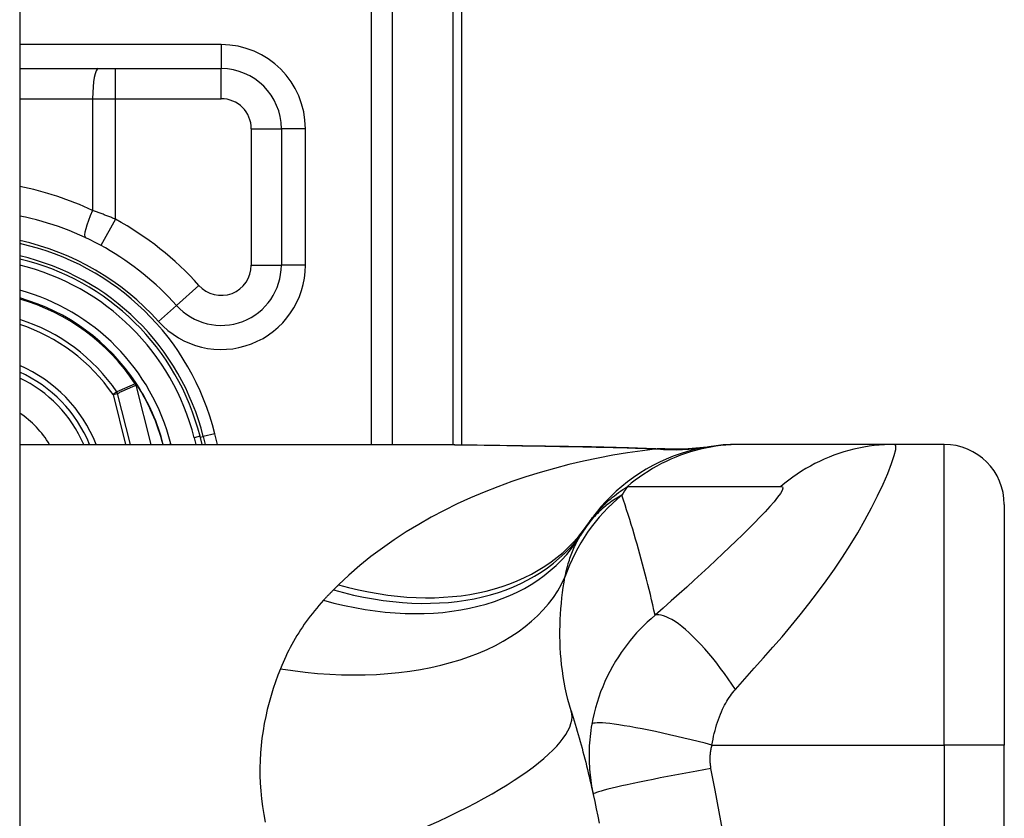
# Model space of a CAD drawing. Header units: inches. Extents: x 10 to 196, y 10 to 109.
# Tile 215 of 239: x 97.043 to 97.688, y 21.832 to 22.355. Entities that reach past the tile are written whole.
import ezdxf

# ---------------------------------------------------------------- set-up
doc = ezdxf.new("R2010")
doc.units = ezdxf.units.IN
doc.header["$MEASUREMENT"] = 0
doc.layers.add('Visible Edges(ANSI)', color=7, linetype='Continuous', lineweight=25)
doc.layers.add('Visible Tangent Edges(ANSI)', color=7, linetype='Continuous', lineweight=25)

msp = doc.modelspace()

# ---------------------------------------------------------------- linework, layer by layer
at = {"layer": 'Visible Edges(ANSI)'}
for p, q in [((97.04308, 77.08502), (97.04308, 17.60402)), ((97.33258, 22.07669), (97.33258, 22.44302)), ((97.04308, 22.32294), (97.1751, 22.32294)), ((97.21447, 22.28357), (97.21447, 22.19419)), ((97.11975, 22.11639), (97.1193, 22.11695)), ((97.16254, 22.07688), (97.16119, 22.08221)), ((97.1633, 22.08201), (97.16458, 22.07688)), ((97.04308, 22.07688), (97.29903, 22.07688)), ((97.51563, 22.07688), (97.51321, 22.07688)), ((97.61606, 22.07688), (97.51563, 22.07688)), ((97.64859, 22.07688), (97.61606, 22.07688)), ((97.68796, 22.03751), (97.68796, 21.88003)), ((97.68796, 21.50601), (97.68796, 21.88003))]:
    msp.add_line(p, q, dxfattribs=at)
at = {"layer": 'Visible Edges(ANSI)', "flags": 128}
for points in [[(97.29903, 22.07688), (97.32804, 22.07674), (97.35755, 22.07638), (97.38743, 22.0759), (97.41761, 22.07542)], [(97.51321, 22.07688), (97.50857, 22.07679), (97.50389, 22.07651), (97.49918, 22.07604), (97.49447, 22.07538), (97.48975, 22.07453), (97.48504, 22.07347), (97.48036, 22.07222), (97.47571, 22.07077), (97.47111, 22.06912), (97.46657, 22.06728), (97.46211, 22.06525), (97.45773, 22.06304), (97.45344, 22.06064), (97.44926, 22.05807), (97.4452, 22.05533), (97.44126, 22.05244), (97.43747, 22.04939), (97.43381, 22.04621), (97.43031, 22.04289), (97.42696, 22.03946), (97.42378, 22.03592), (97.42076, 22.03228), (97.41792, 22.02855), (97.41525, 22.02475)], [(97.41761, 22.07542), (97.44191, 22.07492), (97.46571, 22.07408)], [(97.46571, 22.07408), (97.48089, 22.07413), (97.49601, 22.07562)], [(97.40427, 21.90252), (97.40495, 21.90032), (97.40563, 21.89811), (97.4063, 21.89589), (97.40696, 21.89366), (97.40761, 21.89143), (97.40826, 21.88919), (97.4089, 21.88695), (97.40953, 21.8847), (97.41016, 21.88244), (97.41078, 21.88017), (97.41139, 21.8779), (97.412, 21.87562), (97.4126, 21.87334), (97.41319, 21.87105), (97.41378, 21.86875), (97.41436, 21.86645), (97.41493, 21.86413), (97.41549, 21.86182), (97.41605, 21.85949), (97.4166, 21.85716), (97.41715, 21.85482), (97.41768, 21.85247), (97.41821, 21.85012), (97.41874, 21.84776)], [(97.41874, 21.84776), (97.41976, 21.84304), (97.42074, 21.83831), (97.4217, 21.83356), (97.42262, 21.8288)]]:
    msp.add_lwpolyline(points, dxfattribs=at)
at = {"layer": 'Visible Edges(ANSI)'}
for centre, radius, start, end in [((97.1751, 22.28357), 0.03937, 0, 90), ((97.0066, 22.04302), 0.18701, 41.89689, 78.74974), ((97.00658, 22.04302), 0.1615, 13.97087, 76.93795), ((97.00658, 22.04302), 0.1595, 14.22405, 76.77121), ((97.1751, 22.19419), 0.03937, 221.89689, 0), ((97.00658, 22.04302), 0.1348, 33.26022, 74.29036), ((97.00658, 22.04302), 0.089, 22.36032, 65.78811), ((97.11895, 22.11563), 0.0011, 33.21896, 43.49073), ((97.00658, 22.04302), 0.13489, 14.53721, 32.87053), ((97.64859, 22.03751), 0.03937, 0, 90), ((97.90776, 21.69302), 0.59381, 146.03787, 146.47918), ((97.51117, 21.95572), 0.11811, 146.47918, 148.69993)]:
    msp.add_arc(centre, radius, start, end, dxfattribs=at)
at = {"layer": 'Visible Tangent Edges(ANSI)'}
for p, q in [((97.27325, 22.63411), (97.27325, 22.07688)), ((97.28717, 22.07688), (97.28717, 22.63411)), ((97.32682, 22.44302), (97.32682, 22.07675)), ((97.1751, 22.33869), (97.04308, 22.33869)), ((97.1751, 22.33869), (97.1751, 22.32294)), ((97.10577, 22.30326), (97.10577, 22.32294)), ((97.1751, 22.30326), (97.1751, 22.32294)), ((97.04308, 22.30326), (97.09082, 22.30326)), ((97.09082, 22.30326), (97.09082, 22.23006)), ((97.09082, 22.30326), (97.10577, 22.30326)), ((97.10577, 22.22437), (97.10577, 22.30326)), ((97.10577, 22.30326), (97.1751, 22.30326)), ((97.19479, 22.28357), (97.21447, 22.28357)), ((97.19479, 22.28357), (97.19479, 22.19419)), ((97.23022, 22.28357), (97.21447, 22.28357)), ((97.23022, 22.19419), (97.23022, 22.28357)), ((97.10577, 22.22437), (97.09632, 22.2071)), ((97.19479, 22.19419), (97.21447, 22.19419)), ((97.23022, 22.19419), (97.21447, 22.19419)), ((97.16045, 22.18105), (97.1458, 22.1679)), ((97.13407, 22.15739), (97.1458, 22.1679)), ((97.11897, 22.11674), (97.11872, 22.11657)), ((97.1193, 22.11695), (97.11897, 22.11674)), ((97.11898, 22.11622), (97.11912, 22.11629)), ((97.11918, 22.11566), (97.11933, 22.1157)), ((97.11918, 22.11566), (97.12901, 22.07688)), ((97.12917, 22.07688), (97.11933, 22.1157)), ((97.11988, 22.11623), (97.11971, 22.11612)), ((97.10675, 22.1113), (97.1042, 22.10956)), ((97.1042, 22.10956), (97.1072, 22.11032)), ((97.1042, 22.10956), (97.11249, 22.07688)), ((97.11567, 22.07688), (97.1072, 22.11032)), ((97.16119, 22.08221), (97.15738, 22.08125)), ((97.15738, 22.08125), (97.15848, 22.07688)), ((97.16137, 22.08153), (97.1633, 22.08201)), ((97.17095, 22.08391), (97.1633, 22.08201)), ((97.1727, 22.07688), (97.17095, 22.08391)), ((97.14015, 22.07688), (97.142, 22.07735)), ((97.14211, 22.07688), (97.142, 22.07735)), ((97.64859, 21.88003), (97.64859, 22.07688)), ((97.49651, 21.88003), (97.64859, 21.88003)), ((97.64859, 21.88003), (97.64859, 21.50601)), ((97.68796, 21.88003), (97.64859, 21.88003))]:
    msp.add_line(p, q, dxfattribs=at)
at = {"layer": 'Visible Tangent Edges(ANSI)', "flags": 128}
for points in [[(97.10577, 22.22437), (97.10515, 22.22462), (97.10453, 22.22487), (97.10392, 22.22512), (97.1033, 22.22537), (97.10268, 22.22562), (97.10206, 22.22586), (97.10144, 22.22611), (97.10081, 22.22635), (97.10019, 22.22659), (97.09957, 22.22684), (97.09895, 22.22708), (97.09832, 22.22731), (97.0977, 22.22755), (97.09707, 22.22779), (97.09645, 22.22802), (97.09582, 22.22825), (97.0952, 22.22849), (97.09457, 22.22872), (97.09395, 22.22894), (97.09332, 22.22917), (97.0927, 22.2294), (97.09207, 22.22962), (97.09145, 22.22984), (97.09082, 22.23006)], [(97.11872, 22.11657), (97.11822, 22.11635), (97.11772, 22.11613), (97.11722, 22.11592), (97.11672, 22.1157), (97.11622, 22.11548), (97.11572, 22.11526), (97.11522, 22.11504), (97.11473, 22.11483), (97.11423, 22.11461), (97.11373, 22.11439), (97.11323, 22.11417), (97.11273, 22.11395), (97.11223, 22.11373), (97.11174, 22.11351), (97.11124, 22.11329), (97.11074, 22.11307), (97.11024, 22.11285), (97.10974, 22.11263), (97.10924, 22.11241), (97.10875, 22.11219), (97.10825, 22.11197), (97.10775, 22.11175), (97.10725, 22.11153), (97.10675, 22.1113)], [(97.1072, 22.11032), (97.1077, 22.11055), (97.10819, 22.11077), (97.10869, 22.111), (97.10919, 22.11122), (97.10969, 22.11144), (97.11019, 22.11167), (97.11069, 22.11189), (97.11119, 22.11211), (97.11169, 22.11234), (97.11219, 22.11256), (97.11269, 22.11278), (97.11319, 22.113), (97.11368, 22.11323), (97.11418, 22.11345), (97.11468, 22.11367), (97.11518, 22.11389), (97.11568, 22.11411), (97.11618, 22.11433), (97.11668, 22.11456), (97.11718, 22.11478), (97.11768, 22.115), (97.11818, 22.11522), (97.11868, 22.11544), (97.11918, 22.11566)], [(97.11872, 22.11657), (97.11873, 22.11655), (97.11874, 22.11654), (97.11875, 22.11652), (97.11876, 22.11651), (97.11877, 22.11649), (97.11878, 22.11648), (97.11879, 22.11646), (97.1188, 22.11645), (97.11881, 22.11643), (97.11882, 22.11642), (97.11883, 22.1164), (97.11884, 22.11639), (97.11886, 22.11637), (97.11887, 22.11636), (97.11888, 22.11635), (97.11889, 22.11633), (97.1189, 22.11632), (97.11891, 22.1163), (97.11892, 22.11629), (97.11894, 22.11628), (97.11895, 22.11626), (97.11896, 22.11625), (97.11897, 22.11623), (97.11898, 22.11622)], [(97.11897, 22.11674), (97.11897, 22.11672), (97.11897, 22.1167), (97.11897, 22.11667), (97.11896, 22.11665), (97.11896, 22.11663), (97.11896, 22.11661), (97.11896, 22.11659), (97.11895, 22.11657), (97.11895, 22.11655), (97.11895, 22.11652), (97.11895, 22.1165), (97.11895, 22.11648), (97.11895, 22.11646), (97.11895, 22.11644), (97.11895, 22.11642), (97.11895, 22.11639), (97.11896, 22.11637), (97.11896, 22.11635), (97.11896, 22.11633), (97.11896, 22.11631), (97.11897, 22.11629), (97.11897, 22.11626), (97.11898, 22.11624), (97.11898, 22.11622)], [(97.11912, 22.11629), (97.11911, 22.1163), (97.1191, 22.11632), (97.1191, 22.11634), (97.11909, 22.11636), (97.11908, 22.11638), (97.11907, 22.1164), (97.11907, 22.11641), (97.11906, 22.11643), (97.11905, 22.11645), (97.11905, 22.11647), (97.11904, 22.11649), (97.11903, 22.11651), (97.11903, 22.11653), (97.11902, 22.11655), (97.11902, 22.11656), (97.11901, 22.11658), (97.11901, 22.1166), (97.119, 22.11662), (97.119, 22.11664), (97.11899, 22.11666), (97.11899, 22.11668), (97.11898, 22.1167), (97.11898, 22.11672), (97.11897, 22.11674)], [(97.11975, 22.11639), (97.11973, 22.11641), (97.1197, 22.11644), (97.11967, 22.11646), (97.11964, 22.11649), (97.11961, 22.11651), (97.11958, 22.11653), (97.11955, 22.11655), (97.11952, 22.11656), (97.11948, 22.11658), (97.11945, 22.1166), (97.11942, 22.11661), (97.11938, 22.11662), (97.11935, 22.11663), (97.11932, 22.11665), (97.11928, 22.11666), (97.11925, 22.11667), (97.11922, 22.11668), (97.11918, 22.11669), (97.11915, 22.11669), (97.11911, 22.1167), (97.11908, 22.11671), (97.11904, 22.11672), (97.11901, 22.11673), (97.11897, 22.11674)], [(97.11897, 22.11674), (97.11901, 22.11671), (97.11904, 22.11669), (97.11907, 22.11667), (97.11911, 22.11665), (97.11914, 22.11662), (97.11917, 22.1166), (97.11921, 22.11658), (97.11924, 22.11656), (97.11927, 22.11653), (97.1193, 22.11651), (97.11934, 22.11649), (97.11937, 22.11646), (97.1194, 22.11644), (97.11943, 22.11641), (97.11946, 22.11639), (97.11949, 22.11636), (97.11952, 22.11633), (97.11955, 22.11631), (97.11958, 22.11628), (97.11961, 22.11625), (97.11964, 22.11622), (97.11966, 22.11619), (97.11969, 22.11616), (97.11971, 22.11612)], [(97.11898, 22.11622), (97.11899, 22.1162), (97.119, 22.11618), (97.11901, 22.11615), (97.11902, 22.11613), (97.11903, 22.11611), (97.11904, 22.11608), (97.11905, 22.11606), (97.11906, 22.11604), (97.11907, 22.11601), (97.11908, 22.11599), (97.11909, 22.11597), (97.1191, 22.11594), (97.1191, 22.11592), (97.11911, 22.1159), (97.11912, 22.11587), (97.11913, 22.11585), (97.11914, 22.11583), (97.11914, 22.1158), (97.11915, 22.11578), (97.11916, 22.11575), (97.11916, 22.11573), (97.11917, 22.11571), (97.11918, 22.11568), (97.11918, 22.11566)], [(97.11933, 22.1157), (97.11933, 22.11572), (97.11932, 22.11575), (97.11931, 22.11577), (97.11931, 22.1158), (97.1193, 22.11582), (97.11929, 22.11585), (97.11928, 22.11587), (97.11927, 22.1159), (97.11927, 22.11592), (97.11926, 22.11595), (97.11925, 22.11597), (97.11924, 22.116), (97.11923, 22.11602), (97.11922, 22.11605), (97.11921, 22.11607), (97.1192, 22.11609), (97.11919, 22.11612), (97.11918, 22.11614), (97.11917, 22.11617), (97.11916, 22.11619), (97.11915, 22.11621), (97.11914, 22.11624), (97.11913, 22.11626), (97.11912, 22.11629)], [(97.29903, 22.07688), (97.3038, 22.07687), (97.30859, 22.07686), (97.31339, 22.07683), (97.31821, 22.0768), (97.32304, 22.07676), (97.32789, 22.07671), (97.33275, 22.07666), (97.33762, 22.0766), (97.3425, 22.07653), (97.3474, 22.07646), (97.35231, 22.07638), (97.35723, 22.07631), (97.36216, 22.07622), (97.3671, 22.07614), (97.37205, 22.07605), (97.37701, 22.07596), (97.38198, 22.07588), (97.38696, 22.07579), (97.39194, 22.0757), (97.39694, 22.07561), (97.40195, 22.07552), (97.40696, 22.07543), (97.41199, 22.07534), (97.41702, 22.07526)], [(97.41761, 22.07542), (97.41758, 22.07542), (97.41756, 22.07542), (97.41753, 22.07542), (97.41751, 22.07542), (97.41748, 22.07541), (97.41746, 22.07541), (97.41743, 22.07541), (97.41741, 22.0754), (97.41738, 22.0754), (97.41736, 22.07539), (97.41733, 22.07539), (97.41731, 22.07538), (97.41729, 22.07537), (97.41726, 22.07537), (97.41724, 22.07536), (97.41721, 22.07535), (97.41719, 22.07534), (97.41716, 22.07533), (97.41714, 22.07532), (97.41712, 22.07531), (97.41709, 22.0753), (97.41707, 22.07528), (97.41704, 22.07527), (97.41702, 22.07526)], [(97.41702, 22.07526), (97.41887, 22.07523), (97.42072, 22.07519), (97.42256, 22.07516), (97.42441, 22.07512), (97.42625, 22.07508), (97.42808, 22.07504), (97.42992, 22.075), (97.43175, 22.07496), (97.43358, 22.07491), (97.43541, 22.07486), (97.43724, 22.07481), (97.43906, 22.07476), (97.44087, 22.07471), (97.44269, 22.07465), (97.4445, 22.07459), (97.44631, 22.07453), (97.44812, 22.07447), (97.44992, 22.0744), (97.45171, 22.07434), (97.45351, 22.07427), (97.4553, 22.07419), (97.45709, 22.07412), (97.45887, 22.07404), (97.46065, 22.07396)], [(97.51563, 22.07688), (97.51232, 22.07683), (97.50899, 22.07669), (97.50566, 22.07644), (97.50232, 22.0761), (97.49898, 22.07566), (97.49565, 22.07512), (97.49232, 22.07447), (97.48901, 22.07373), (97.48571, 22.07289), (97.48244, 22.07195), (97.47919, 22.07091), (97.47597, 22.06977), (97.47278, 22.06854), (97.46964, 22.06722), (97.46653, 22.0658), (97.46347, 22.06429), (97.46047, 22.06269), (97.45751, 22.06101), (97.45461, 22.05925), (97.45177, 22.05741), (97.449, 22.05549), (97.44629, 22.0535), (97.44365, 22.05144), (97.44108, 22.04931)], [(97.51192, 21.91649), (97.51807, 21.92336), (97.52424, 21.93029), (97.53034, 21.93717), (97.53638, 21.94406), (97.54237, 21.951), (97.54831, 21.95804), (97.55418, 21.9652), (97.55997, 21.97248), (97.56565, 21.9799), (97.57122, 21.98746), (97.57666, 21.99517), (97.58195, 22.00303), (97.58706, 22.01101), (97.59196, 22.01909), (97.59662, 22.02721), (97.60099, 22.03529), (97.60501, 22.04322), (97.6086, 22.05084), (97.61168, 22.05794), (97.61414, 22.06429), (97.61589, 22.06959), (97.61682, 22.07358), (97.61688, 22.07605), (97.61606, 22.07688)], [(97.61606, 22.07688), (97.61274, 22.07683), (97.60941, 22.07669), (97.60608, 22.07644), (97.60274, 22.0761), (97.5994, 22.07566), (97.59606, 22.07512), (97.59274, 22.07448), (97.58942, 22.07374), (97.58613, 22.07289), (97.58286, 22.07195), (97.57961, 22.07092), (97.57639, 22.06978), (97.57321, 22.06855), (97.57007, 22.06723), (97.56697, 22.06581), (97.56392, 22.0643), (97.56092, 22.06271), (97.55797, 22.06103), (97.55508, 22.05927), (97.55225, 22.05743), (97.54948, 22.05551), (97.54678, 22.05353), (97.54415, 22.05147), (97.54159, 22.04934)], [(97.46065, 22.07396), (97.45092, 22.07277), (97.44121, 22.07137), (97.43154, 22.06976), (97.4219, 22.06794), (97.41231, 22.06591), (97.40277, 22.06366), (97.3933, 22.0612), (97.38391, 22.05853), (97.3746, 22.05563), (97.36539, 22.05253), (97.35629, 22.0492), (97.3473, 22.04565), (97.33843, 22.04189), (97.3297, 22.03789), (97.32111, 22.03367), (97.31268, 22.02923), (97.3044, 22.02455), (97.29628, 22.01963), (97.28835, 22.01446), (97.28061, 22.00906), (97.27308, 22.00341), (97.26579, 21.99751), (97.25875, 21.99137), (97.25198, 21.98499)], [(97.46362, 22.07406), (97.46355, 22.07405), (97.46348, 22.07405), (97.4634, 22.07404), (97.46332, 22.07404), (97.46323, 22.07404), (97.46314, 22.07403), (97.46304, 22.07403), (97.46294, 22.07402), (97.46283, 22.07402), (97.46271, 22.07402), (97.46259, 22.07401), (97.46247, 22.07401), (97.46234, 22.074), (97.46221, 22.074), (97.46207, 22.074), (97.46193, 22.07399), (97.46179, 22.07399), (97.46164, 22.07398), (97.46148, 22.07398), (97.46132, 22.07398), (97.46116, 22.07397), (97.46099, 22.07397), (97.46082, 22.07396), (97.46065, 22.07396)], [(97.46571, 22.07408), (97.46562, 22.07408), (97.46554, 22.07408), (97.46545, 22.07409), (97.46536, 22.07409), (97.46527, 22.07409), (97.46519, 22.07409), (97.4651, 22.07409), (97.46501, 22.0741), (97.46492, 22.0741), (97.46484, 22.0741), (97.46475, 22.0741), (97.46466, 22.0741), (97.46458, 22.07409), (97.46449, 22.07409), (97.4644, 22.07409), (97.46432, 22.07409), (97.46423, 22.07409), (97.46414, 22.07408), (97.46406, 22.07408), (97.46397, 22.07408), (97.46388, 22.07407), (97.4638, 22.07407), (97.46371, 22.07406), (97.46362, 22.07406)], [(97.41525, 22.02475), (97.41597, 22.02581), (97.41673, 22.02686), (97.4175, 22.02791), (97.41831, 22.02896), (97.41913, 22.03), (97.41999, 22.03104), (97.42087, 22.03208), (97.42179, 22.03311), (97.42273, 22.03414), (97.4237, 22.03517), (97.4247, 22.0362), (97.42574, 22.03723), (97.42681, 22.03825), (97.42791, 22.03927), (97.42905, 22.04029), (97.43023, 22.0413), (97.43144, 22.04231), (97.43269, 22.04332), (97.43398, 22.04433), (97.43531, 22.04533), (97.43669, 22.04633), (97.43811, 22.04733), (97.43957, 22.04832), (97.44108, 22.04931)], [(97.44108, 22.04931), (97.44528, 22.04931), (97.44948, 22.04931), (97.45366, 22.04931), (97.45784, 22.04931), (97.46203, 22.04931), (97.46621, 22.04931), (97.4704, 22.04931), (97.47458, 22.04931), (97.47877, 22.04931), (97.48296, 22.04931), (97.48714, 22.04931), (97.49133, 22.04931), (97.49551, 22.04931), (97.4997, 22.04931), (97.50388, 22.04931), (97.50807, 22.04931), (97.51225, 22.04931), (97.51644, 22.04931), (97.52063, 22.04931), (97.52481, 22.04931), (97.529, 22.04931), (97.5332, 22.04931), (97.53736, 22.04929), (97.54159, 22.04934)], [(97.54159, 22.04934), (97.54263, 22.04909), (97.54292, 22.04822), (97.54246, 22.04675), (97.54129, 22.04473), (97.53949, 22.04225), (97.53718, 22.03939), (97.53443, 22.03624), (97.53133, 22.03285), (97.52794, 22.02927), (97.52431, 22.02554), (97.52048, 22.02169), (97.51648, 22.01773), (97.51232, 22.01369), (97.50804, 22.00956), (97.50363, 22.00537), (97.49911, 22.00111), (97.49448, 21.99678), (97.48974, 21.9924), (97.48491, 21.98797), (97.47998, 21.98349), (97.47496, 21.97896), (97.46983, 21.97436), (97.46456, 21.96969), (97.45924, 21.96501)], [(97.4375, 22.04364), (97.4364, 22.04304), (97.4353, 22.0424), (97.4342, 22.04175), (97.43311, 22.04107), (97.43202, 22.04036), (97.43094, 22.03963), (97.42986, 22.03887), (97.42879, 22.03808), (97.42773, 22.03726), (97.42667, 22.03642), (97.42561, 22.03554), (97.42457, 22.03463), (97.42353, 22.03369), (97.4225, 22.03272), (97.42147, 22.03172), (97.42046, 22.03068), (97.41945, 22.0296), (97.41845, 22.02849), (97.41747, 22.02733), (97.41649, 22.02614), (97.41553, 22.02491), (97.41457, 22.02363), (97.41363, 22.02231), (97.41271, 22.02095)], [(97.45924, 21.96501), (97.45848, 21.96841), (97.45771, 21.97179), (97.45692, 21.97517), (97.45613, 21.97853), (97.45531, 21.98188), (97.45449, 21.98522), (97.45365, 21.98856), (97.4528, 21.99188), (97.45194, 21.99519), (97.45107, 21.99849), (97.45018, 22.00178), (97.44928, 22.00506), (97.44836, 22.00833), (97.44744, 22.01159), (97.4465, 22.01484), (97.44555, 22.01808), (97.44459, 22.02131), (97.44361, 22.02453), (97.44263, 22.02774), (97.44163, 22.03094), (97.44061, 22.03413), (97.43959, 22.03731), (97.43855, 22.04048), (97.4375, 22.04364)], [(97.40023, 21.99003), (97.4005, 21.99133), (97.40078, 21.99262), (97.40107, 21.99389), (97.40138, 21.99514), (97.4017, 21.99638), (97.40203, 21.99761), (97.40237, 21.99882), (97.40273, 22.00001), (97.4031, 22.00119), (97.40349, 22.00236), (97.40389, 22.00351), (97.4043, 22.00464), (97.40472, 22.00576), (97.40516, 22.00687), (97.40561, 22.00796), (97.40607, 22.00903), (97.40655, 22.01009), (97.40704, 22.01113), (97.40754, 22.01216), (97.40806, 22.01318), (97.40859, 22.01418), (97.40913, 22.01516), (97.40969, 22.01613), (97.41025, 22.01708)], [(97.25198, 21.98499), (97.25184, 21.98485), (97.2517, 21.98471), (97.25156, 21.98458), (97.25142, 21.98444), (97.25127, 21.9843), (97.25113, 21.98416), (97.25099, 21.98402), (97.25085, 21.98388), (97.25071, 21.98374), (97.25057, 21.9836), (97.25043, 21.98346), (97.25029, 21.98332), (97.25015, 21.98318), (97.25001, 21.98305), (97.24986, 21.98291), (97.24972, 21.98277), (97.24958, 21.98263), (97.24944, 21.98249), (97.2493, 21.98235), (97.24916, 21.98221), (97.24902, 21.98207), (97.24888, 21.98193), (97.24874, 21.98178), (97.2486, 21.98164)], [(97.40427, 21.90252), (97.40318, 21.90621), (97.40218, 21.90993), (97.40127, 21.91367), (97.40045, 21.91743), (97.39972, 21.92121), (97.39908, 21.92499), (97.39852, 21.92878), (97.39805, 21.93256), (97.39767, 21.93632), (97.39737, 21.94008), (97.39715, 21.94381), (97.397, 21.94752), (97.39692, 21.95122), (97.39692, 21.95489), (97.39699, 21.95854), (97.39712, 21.96216), (97.39731, 21.96576), (97.39756, 21.96933), (97.39788, 21.97287), (97.39825, 21.97638), (97.39867, 21.97985), (97.39914, 21.98328), (97.39966, 21.98668), (97.40023, 21.99003)], [(97.2486, 21.98164), (97.24832, 21.98137), (97.24804, 21.98109), (97.24776, 21.98081), (97.24748, 21.98053), (97.24721, 21.98025), (97.24693, 21.97997), (97.24666, 21.97968), (97.24638, 21.9794), (97.24611, 21.97912), (97.24583, 21.97884), (97.24556, 21.97855), (97.24529, 21.97827), (97.24501, 21.97799), (97.24474, 21.9777), (97.24447, 21.97742), (97.2442, 21.97713), (97.24393, 21.97685), (97.24366, 21.97656), (97.24339, 21.97627), (97.24312, 21.97599), (97.24285, 21.9757), (97.24259, 21.97541), (97.24232, 21.97512), (97.24205, 21.97483)], [(97.24205, 21.97483), (97.24053, 21.97315), (97.23904, 21.97146), (97.23759, 21.96974), (97.23616, 21.96801), (97.23476, 21.96626), (97.23339, 21.9645), (97.23206, 21.96272), (97.23075, 21.96092), (97.22948, 21.9591), (97.22823, 21.95727), (97.22701, 21.95543), (97.22583, 21.95356), (97.22467, 21.95169), (97.22354, 21.94979), (97.22244, 21.94789), (97.22138, 21.94596), (97.22033, 21.94402), (97.21932, 21.94207), (97.21834, 21.9401), (97.21738, 21.93811), (97.21646, 21.93612), (97.21556, 21.9341), (97.21469, 21.93208), (97.21385, 21.93003)], [(97.45924, 21.96501), (97.45664, 21.96279), (97.45413, 21.96051), (97.45171, 21.95819), (97.44937, 21.95583), (97.44712, 21.95341), (97.44495, 21.95096), (97.44286, 21.94846), (97.44085, 21.94591), (97.43891, 21.94331), (97.43704, 21.94066), (97.4352, 21.9379), (97.43329, 21.93486), (97.43137, 21.93157), (97.42958, 21.92827), (97.42792, 21.92497), (97.42637, 21.92163), (97.42491, 21.91824), (97.42357, 21.91481), (97.42233, 21.91135), (97.42121, 21.90786), (97.42019, 21.90435), (97.41929, 21.90083), (97.41849, 21.8973), (97.41781, 21.89377)], [(97.51192, 21.91649), (97.50957, 21.91997), (97.50715, 21.92344), (97.50467, 21.92688), (97.50215, 21.93027), (97.49958, 21.93359), (97.49699, 21.93683), (97.49439, 21.93997), (97.49178, 21.94298), (97.48918, 21.94585), (97.48661, 21.94857), (97.48407, 21.95112), (97.48159, 21.95348), (97.47916, 21.95564), (97.47681, 21.9576), (97.47455, 21.95933), (97.47238, 21.96085), (97.47031, 21.96214), (97.46835, 21.96321), (97.46652, 21.96404), (97.46481, 21.96466), (97.46322, 21.96506), (97.46176, 21.96524), (97.46044, 21.96522), (97.45924, 21.96501)], [(97.21385, 21.93003), (97.21217, 21.92574), (97.21058, 21.92139), (97.20909, 21.91697), (97.20771, 21.9125), (97.20643, 21.90797), (97.20526, 21.90339), (97.2042, 21.89876), (97.20326, 21.89407), (97.20245, 21.88934), (97.20177, 21.88457), (97.20122, 21.87975), (97.2008, 21.87489), (97.20053, 21.86999), (97.2004, 21.86505), (97.20042, 21.86007), (97.2006, 21.85506), (97.20093, 21.85), (97.20142, 21.84492), (97.20209, 21.8398), (97.20292, 21.83465), (97.20393, 21.82948)], [(97.49651, 21.88003), (97.49683, 21.88195), (97.49719, 21.88387), (97.49758, 21.88577), (97.49801, 21.88766), (97.49848, 21.88953), (97.49898, 21.89138), (97.49952, 21.8932), (97.50009, 21.89499), (97.50069, 21.89675), (97.50132, 21.89847), (97.502, 21.90019), (97.50271, 21.90189), (97.50342, 21.90345), (97.5041, 21.90484), (97.5048, 21.90616), (97.50551, 21.90745), (97.50624, 21.9087), (97.50699, 21.90992), (97.50776, 21.9111), (97.50855, 21.91225), (97.50936, 21.91336), (97.5102, 21.91444), (97.51105, 21.91548), (97.51192, 21.91649)], [(97.41781, 21.89377), (97.41746, 21.89169), (97.41715, 21.88963), (97.41688, 21.88758), (97.41665, 21.88556), (97.41645, 21.88354), (97.41629, 21.88151), (97.41616, 21.87948), (97.41607, 21.87748), (97.41601, 21.87554), (97.41599, 21.87362), (97.416, 21.87172), (97.41603, 21.86983), (97.4161, 21.86796), (97.4162, 21.8661), (97.41632, 21.86424), (97.41648, 21.86238), (97.41666, 21.86053), (97.41687, 21.85869), (97.41711, 21.85685), (97.41738, 21.85502), (97.41768, 21.85319), (97.418, 21.85138), (97.41835, 21.84957), (97.41874, 21.84776)], [(97.49651, 21.88003), (97.49202, 21.88119), (97.48744, 21.88235), (97.48278, 21.8835), (97.47809, 21.88463), (97.47339, 21.88574), (97.4687, 21.88681), (97.46406, 21.88785), (97.4595, 21.88883), (97.45505, 21.88975), (97.45075, 21.89061), (97.44662, 21.89139), (97.4427, 21.8921), (97.43901, 21.89272), (97.43558, 21.89325), (97.43243, 21.8937), (97.42957, 21.89405), (97.42702, 21.89431), (97.42477, 21.89448), (97.42285, 21.89456), (97.42124, 21.89456), (97.41994, 21.89447), (97.41894, 21.89431), (97.41824, 21.89407), (97.41781, 21.89377)], [(97.49585, 21.8647), (97.49575, 21.86531), (97.49566, 21.86592), (97.49558, 21.86654), (97.49551, 21.86716), (97.49545, 21.86778), (97.4954, 21.8684), (97.49537, 21.86902), (97.49534, 21.86965), (97.49533, 21.87027), (97.49532, 21.8709), (97.49533, 21.87152), (97.49535, 21.87214), (97.49538, 21.87278), (97.49542, 21.87341), (97.49547, 21.87405), (97.49554, 21.87469), (97.49561, 21.87535), (97.4957, 21.87603), (97.49581, 21.87669), (97.49592, 21.87735), (97.49605, 21.87802), (97.49619, 21.87868), (97.49635, 21.87936), (97.49651, 21.88003)], [(97.49585, 21.8647), (97.49122, 21.86388), (97.4865, 21.86303), (97.48171, 21.86215), (97.47689, 21.86126), (97.47207, 21.86035), (97.46727, 21.85943), (97.46253, 21.8585), (97.4579, 21.85758), (97.45339, 21.85667), (97.44906, 21.85578), (97.44493, 21.8549), (97.44104, 21.85406), (97.43741, 21.85325), (97.43407, 21.85249), (97.43104, 21.85176), (97.42833, 21.85109), (97.42597, 21.85047), (97.42394, 21.84991), (97.42226, 21.84941), (97.42092, 21.84897), (97.41991, 21.84858), (97.41922, 21.84825), (97.41883, 21.84798), (97.41874, 21.84776)], [(97.50373, 21.82219), (97.5013, 21.8364), (97.4986, 21.85056), (97.49585, 21.8647)]]:
    msp.add_lwpolyline(points, dxfattribs=at)
at = {"layer": 'Visible Tangent Edges(ANSI)'}
for centre, radius, start, end in [((97.1751, 22.28357), 0.05512, 0, 90), ((97.1751, 22.28357), 0.01969, 0, 90), ((97.00286, 22.04302), 0.20669, 64.81439, 78.77922), ((97.0066, 22.04302), 0.20669, 41.89689, 61.329), ((97.0066, 22.04302), 0.17126, 41.89689, 77.69976), ((97.00658, 22.04302), 0.16937, 13.97087, 77.55517), ((97.00658, 22.04302), 0.15556, 14.22405, 76.43009), ((97.1751, 22.19419), 0.05512, 221.89689, 0), ((97.1751, 22.19419), 0.01969, 221.89689, 0), ((97.00658, 22.04302), 0.1397, 14.22405, 74.85384), ((97.00658, 22.04302), 0.1341, 33.26022, 74.20592), ((97.00658, 22.04302), 0.12123, 34.28046, 72.47775), ((97.00658, 22.04302), 0.11814, 34.28046, 72.00427), ((97.00658, 22.04302), 0.09294, 21.36538, 66.87496), ((97.00658, 22.04302), 0.08547, 23.3375, 64.71918), ((97.00658, 22.04302), 0.13469, 14.55893, 32.87053), ((97.00658, 22.04302), 0.06549, 31.13219, 56.12703), ((97.80836, 21.81374), 0.43633, 147.32435, 148.20432)]:
    msp.add_arc(centre, radius, start, end, dxfattribs=at)
for centre, major_axis, ratio, start_param, end_param in [((97.09456, 22.30326), (0, 0.01969), 0.189796, 0, 1.570796), ((97.09456, 22.23006), (-0.00838, -0.01781), 0.172316, 4.793245, 6.283185), ((97.1042, 22.10956), (-0.00162, 0.00359), 0.779727, 4.57537, 4.849408), ((97.46065, 22.26931), (0.03285, -0.19409), 0.802573, 6.07533, 6.283185), ((97.46733, 22.27037), (0.02867, -0.19475), 0.91694, 6.10346, 6.283185), ((97.51206, 21.9531), (0.11201, 0.03746), 0.992002, 1.934247, 2.496049), ((97.25198, 22.13472), (0.16327, -0.10997), 0.696909, 5.151259, 6.283185), ((97.24205, 22.11935), (0.1682, -0.10227), 0.678602, 5.103708, 6.283185), ((97.2486, 22.12966), (0.16411, -0.10871), 0.689059, 5.140584, 6.283185), ((97.21385, 22.05158), (0.19017, -0.05083), 0.604241, 4.872507, 6.187736), ((97.21628, 21.84413), (0.18799, 0.05839), 0.249251, 4.997807, 6.283185)]:
    msp.add_ellipse(centre, major_axis=major_axis, ratio=ratio, start_param=start_param, end_param=end_param, dxfattribs=at)

doc.saveas('drawing.dxf')
